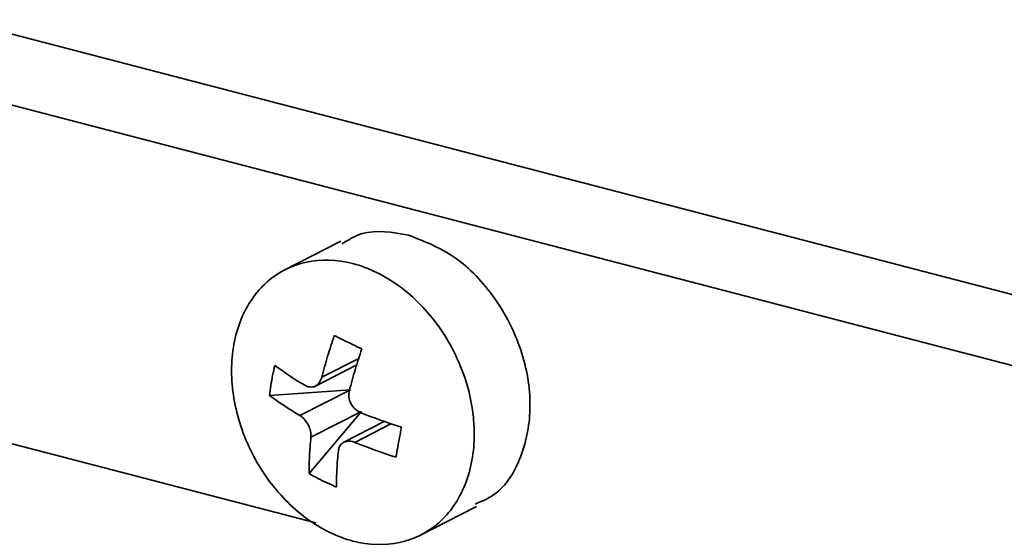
# Model space of a CAD drawing. Header units: millimetres. Extents: x 0 to 420, y 0 to 297.
# Tile 118 of 145: x 325.15 to 330.87, y 123.76 to 126.77. Entities that reach past the tile are written whole.
import ezdxf

# ---------------------------------------------------------------- set-up
doc = ezdxf.new("R2010")
doc.units = ezdxf.units.MM

msp = doc.modelspace()

# ---------------------------------------------------------------- linework, layer by layer
at = {"color": 7, "linetype": 'Continuous', "lineweight": 35}
for p, q in [((291.4755, 135.4456), (357.4256, 118.2664)), ((357.2513, 117.8979), (291.3011, 135.0772)), ((319.1633, 125.8501), (326.8687, 123.8429)), ((327.0149, 125.4817), (326.681, 125.3111)), ((326.8592, 124.6342), (327.1083, 124.7615)), ((327.0702, 124.6172), (326.5996, 124.5847)), ((326.7768, 124.4673), (327.0702, 124.6172)), ((327.1341, 124.491), (326.83, 124.1297)), ((327.1341, 124.491), (326.8407, 124.3411)), ((327.271, 124.4339), (327.0275, 124.3096)), ((327.4697, 123.7675), (327.8036, 123.9381))]:
    msp.add_line(p, q, dxfattribs=at)
at = {"color": 8, "linetype": 'Continuous', "lineweight": 35}
for p, q in [((326.9042, 124.6897), (327.1197, 124.7998)), ((327.3092, 124.4202), (327.0959, 124.3112))]:
    msp.add_line(p, q, dxfattribs=at)
at = {"color": 7, "linetype": 'Continuous', "lineweight": 35}
for points, knots in [([(327.4083, 125.5165), (327.3139, 125.5332), (327.1712, 125.5583), (327.0596, 125.4897), (327.0219, 125.4665)], [0, 0, 0, 0, 0.662199, 1, 1, 1, 1]), ([(327.7955, 123.9527), (327.8344, 123.9689), (327.953, 124.0182), (328.0752, 124.2227), (328.1326, 124.52), (328.0767, 124.853), (327.92, 125.1602), (327.6852, 125.408), (327.5006, 125.4804), (327.4083, 125.5165)], [0, 0, 0, 0, 0.075484, 0.22957, 0.383656, 0.537742, 0.691827, 0.845914, 1, 1, 1, 1]), ([(327.0845, 125.351), (326.9922, 125.3751), (326.8999, 125.3781), (326.7294, 125.3417), (326.6512, 125.3023), (326.5208, 125.1869), (326.4686, 125.111), (326.398, 124.9342), (326.3797, 124.8334), (326.3798, 124.6222), (326.3982, 124.5118), (326.4689, 124.2983), (326.5212, 124.1951), (326.6518, 124.0118), (326.73, 123.9316), (326.9006, 123.8063), (326.9929, 123.7613), (327.0852, 123.7373)], [0, 0, 0, 0, 0.125, 0.125, 0.25, 0.25, 0.375, 0.375, 0.5, 0.5, 0.625, 0.625, 0.75, 0.75, 0.875, 0.875, 1, 1, 1, 1]), ([(327.0852, 123.7373), (327.1775, 123.7132), (327.2697, 123.7102), (327.4402, 123.7466), (327.5184, 123.786), (327.6488, 123.9014), (327.7011, 123.9773), (327.7716, 124.1541), (327.7899, 124.2549), (327.7898, 124.4661), (327.7714, 124.5765), (327.7007, 124.79), (327.6484, 124.8932), (327.5178, 125.0765), (327.4396, 125.1567), (327.269, 125.282), (327.1767, 125.327), (327.0845, 125.351)], [0, 0, 0, 0, 0.125, 0.125, 0.25, 0.25, 0.375, 0.375, 0.5, 0.5, 0.625, 0.625, 0.75, 0.75, 0.875, 0.875, 1, 1, 1, 1]), ([(326.9765, 124.9327), (326.9698, 124.9127), (326.9563, 124.8724), (326.9377, 124.8119), (326.9201, 124.7508), (326.9095, 124.7102), (326.9042, 124.6897)], [0, 0, 0, 0, 0.245079, 0.493438, 0.745078, 1, 1, 1, 1]), ([(327.136, 124.8546), (327.1179, 124.8635), (327.0815, 124.8812), (327.0282, 124.9073), (326.9937, 124.9242), (326.9765, 124.9327)], [0, 0, 0, 0, 0.333373, 0.666627, 1, 1, 1, 1]), ([(327.0638, 124.6117), (327.0691, 124.6321), (327.0796, 124.6727), (327.0972, 124.7338), (327.1159, 124.7944), (327.1293, 124.8346), (327.136, 124.8546)], [0, 0, 0, 0, 0.254922, 0.506562, 0.754921, 1, 1, 1, 1]), ([(326.6314, 124.759), (326.6268, 124.7396), (326.6178, 124.7008), (326.6072, 124.6426), (326.6021, 124.604), (326.5996, 124.5847)], [0, 0, 0, 0, 0.333339, 0.666661, 1, 1, 1, 1]), ([(326.9042, 124.6897), (326.9014, 124.6827), (326.8959, 124.6694), (326.8848, 124.6531), (326.8719, 124.6414), (326.8572, 124.6344), (326.8407, 124.6319), (326.8292, 124.6339), (326.8232, 124.635)], [0, 0, 0, 0, 0.1859153, 0.3547321, 0.5127794, 0.6677194, 0.8276602, 1, 1, 1, 1]), ([(327.1277, 124.4855), (327.1239, 124.4872), (327.1164, 124.4906), (327.1059, 124.4976), (327.0896, 124.5112), (327.071, 124.5362), (327.0614, 124.568), (327.0602, 124.5935), (327.0626, 124.6056), (327.0638, 124.6117)], [0, 0, 0, 0, 0.08413, 0.167393, 0.251247, 0.500114, 0.748982, 0.87443, 1, 1, 1, 1]), ([(326.7768, 124.4673), (326.7799, 124.4653), (326.7862, 124.4613), (326.7954, 124.4536), (326.8097, 124.439), (326.8271, 124.4134), (326.8381, 124.3823), (326.8416, 124.358), (326.841, 124.3467), (326.8407, 124.3411)], [0, 0, 0, 0, 0.08413, 0.167393, 0.251247, 0.500114, 0.748982, 0.87443, 1, 1, 1, 1]), ([(327.3347, 124.2253), (327.3381, 124.2441), (327.345, 124.2818), (327.3556, 124.34), (327.3629, 124.3797), (327.3665, 124.3996)], [0, 0, 0, 0, 0.333339, 0.666661, 1, 1, 1, 1]), ([(326.8407, 124.3411), (326.8388, 124.3225), (326.8352, 124.2854), (326.8319, 124.2316), (326.8299, 124.1796), (326.83, 124.1462), (326.83, 124.1297)], [0, 0, 0, 0, 0.254922, 0.506562, 0.754921, 1, 1, 1, 1]), ([(327.0002, 124.2631), (327.0008, 124.2667), (327.0018, 124.2738), (327.0052, 124.2837), (327.0131, 124.2984), (327.0305, 124.314), (327.0563, 124.3195), (327.0788, 124.3173), (327.0902, 124.3132), (327.0959, 124.3112)], [0, 0, 0, 0, 0.084071, 0.167329, 0.251248, 0.500115, 0.748983, 0.874361, 1, 1, 1, 1]), ([(326.9896, 124.0516), (326.9896, 124.0682), (326.9895, 124.1015), (326.9914, 124.1536), (326.9948, 124.2073), (326.9984, 124.2444), (327.0002, 124.2631)], [0, 0, 0, 0, 0.245079, 0.493438, 0.745078, 1, 1, 1, 1]), ([(326.83, 124.1297), (326.8471, 124.1202), (326.8813, 124.1014), (326.9345, 124.0753), (326.9713, 124.0595), (326.9896, 124.0516)], [0, 0, 0, 0, 0.333373, 0.666627, 1, 1, 1, 1])]:
    msp.add_open_spline(points, degree=3, knots=knots, dxfattribs=at)
for points in [[(326.8085, 124.6416), (326.7444, 124.6792), (326.6852, 124.7184), (326.6314, 124.759)], [(326.8085, 124.6416), (326.8134, 124.6388), (326.8183, 124.6366), (326.8232, 124.635)], [(326.5996, 124.5847), (326.6534, 124.5441), (326.7126, 124.5049), (326.7768, 124.4673)], [(327.3665, 124.3996), (327.2841, 124.4256), (327.2043, 124.4543), (327.1277, 124.4855)], [(327.0959, 124.3112), (327.1725, 124.28), (327.2523, 124.2513), (327.3347, 124.2253)]]:
    msp.add_open_spline(points, degree=3, dxfattribs=at)

doc.saveas('drawing.dxf')
